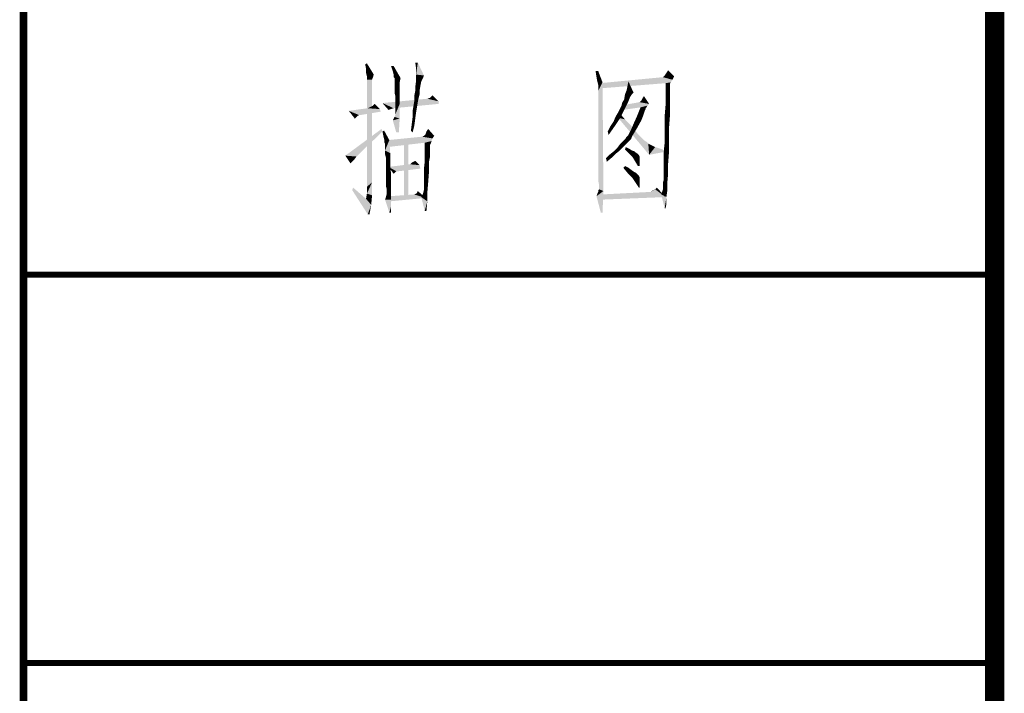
# Model space of a CAD drawing. Header units: millimetres. Extents: x 0 to 840, y 0 to 594.
# Tile 4 of 33: x 0 to 50, y 144 to 179. Entities that reach past the tile are written whole.
import ezdxf

# ---------------------------------------------------------------- set-up
doc = ezdxf.new("R2010")
doc.units = ezdxf.units.MM
doc.header["$LTSCALE"] = 46.2
doc.layers.get('0').update_dxf_attribs({"linetype": 'CONTINUOUS'})
doc.layers.add('GDU1040-22_DXF_FORMAT', color=7, linetype='CONTINUOUS')

# ---------------------------------------------------------------- blocks, each defined once
blk = doc.blocks.new('*T25')
at = {"color": 1, "linetype": 'Continuous'}
for p, q in [((0, 0), (50, 0)), ((0, 0), (0, -34)), ((50, 0), (50, -34)), ((0, -14), (50, -14)), ((0, -34), (50, -34))]:
    blk.add_line(p, q, dxfattribs=at)
blk = doc.blocks.new('*T26')
at = {"color": 1, "linetype": 'Continuous'}
for p, q in [((0, 0), (50, 0)), ((0, 0), (0, -34)), ((50, 0), (50, -34)), ((0, -14), (50, -14)), ((0, -34), (50, -34))]:
    blk.add_line(p, q, dxfattribs=at)

msp = doc.modelspace()

# ---------------------------------------------------------------- linework, layer by layer
at = {"color": 1, "linetype": 'Continuous'}
for points in [[(17.634, 176.622), (17.59, 176.844), (17.679, 176.889)], [(17.634, 176.4), (17.634, 176.622), (17.679, 176.889)], [(17.634, 176.4), (17.679, 176.889), (18.034, 176.311)], [(19.056, 176.756), (19.012, 176.489), (18.923, 176.756)], [(19.056, 176.311), (19.012, 176.489), (19.056, 176.756)], [(19.101, 176.133), (19.056, 176.311), (19.056, 176.756)], [(19.101, 176.133), (19.056, 176.756), (19.412, 176.133)], [(20.301, 176.933), (20.212, 176.622), (20.168, 176.933)], [(20.212, 176.311), (20.212, 176.622), (20.301, 176.933)], [(20.212, 176.311), (20.301, 176.933), (20.612, 176.267)], [(29.59, 176.489), (29.501, 176.178), (29.456, 176.489)], [(29.545, 175.956), (29.501, 176.178), (29.59, 176.489)], [(29.545, 175.956), (29.59, 176.489), (29.812, 175.911)], [(33.101, 176.4), (33.19, 176.533), (33.501, 176.222)], [(18.034, 176.311), (17.679, 176.222), (17.634, 176.4)], [(17.679, 176.222), (18.034, 176.311), (17.99, 176.178)], [(17.99, 176.178), (17.679, 176.044), (17.679, 176.222)], [(17.679, 176.044), (17.99, 176.178), (17.945, 176.044)], [(17.945, 176.044), (17.945, 175.956), (17.679, 170.533)], [(17.945, 176.044), (17.679, 170.533), (17.679, 176.044)], [(17.945, 175.956), (17.945, 175.867), (17.679, 170.533)], [(19.101, 176.133), (19.056, 176.178), (19.056, 176.311)], [(19.412, 176.133), (19.101, 176.089), (19.101, 176.133)], [(19.101, 176), (19.101, 176.089), (19.412, 176.133)], [(19.101, 175.956), (19.101, 176), (19.412, 176.133)], [(19.101, 175.956), (19.412, 176.133), (19.368, 175.911)], [(19.368, 175.911), (19.101, 175.822), (19.101, 175.956)], [(20.479, 175.956), (20.168, 175.644), (20.212, 176)], [(20.479, 175.956), (20.434, 175.733), (20.168, 175.644)], [(20.612, 176.267), (20.212, 176), (20.212, 176.311)], [(20.612, 176.267), (20.568, 176.133), (20.212, 176)], [(20.212, 176), (20.568, 176.133), (20.479, 175.956)], [(29.812, 175.911), (29.59, 175.778), (29.545, 175.956)], [(33.412, 176.044), (29.679, 175.867), (32.923, 176.178)], [(33.412, 176.044), (33.323, 175.911), (29.679, 175.867)], [(31.101, 175.733), (31.145, 175.956), (31.412, 175.378)], [(33.501, 176.222), (32.923, 176.178), (32.968, 176.222)], [(32.923, 176.178), (33.501, 176.222), (33.412, 176.044)], [(33.501, 176.222), (32.968, 176.222), (33.012, 176.267)], [(33.501, 176.222), (33.012, 176.267), (33.101, 176.4)], [(17.945, 175.867), (17.945, 175.778), (17.679, 170.533)], [(17.945, 175.778), (17.945, 175.644), (17.679, 170.533)], [(17.945, 175.644), (17.945, 175.467), (17.679, 170.533)], [(17.945, 175.467), (17.945, 175.244), (17.679, 170.533)], [(19.101, 175.733), (19.101, 175.822), (19.368, 175.911)], [(19.101, 175.733), (19.368, 175.911), (19.368, 175.733)], [(19.368, 175.733), (19.368, 175.644), (19.101, 175.556)], [(19.368, 175.733), (19.101, 175.556), (19.101, 175.733)], [(19.101, 175.556), (19.368, 175.644), (19.368, 175.422)], [(19.368, 175.422), (19.101, 175.378), (19.101, 175.556)], [(19.145, 175.2), (19.101, 175.378), (19.368, 175.422)], [(19.145, 175.2), (19.368, 175.422), (19.368, 175.156)], [(20.39, 175.467), (20.39, 175.289), (20.123, 175.244)], [(20.39, 175.467), (20.123, 175.244), (20.168, 175.467)], [(20.168, 175.467), (20.168, 175.644), (20.434, 175.733)], [(20.168, 175.467), (20.434, 175.733), (20.39, 175.467)], [(29.59, 175.689), (29.59, 175.778), (29.812, 175.911)], [(29.59, 175.6), (29.59, 175.689), (29.812, 175.911)], [(29.59, 175.467), (29.59, 175.6), (29.812, 175.911)], [(29.59, 175.244), (29.59, 175.467), (29.812, 175.911)], [(29.59, 174.933), (29.59, 175.244), (29.812, 175.911)], [(29.59, 174.578), (29.59, 174.933), (29.812, 175.911)], [(29.59, 174.133), (29.59, 174.578), (29.812, 175.911)], [(29.59, 173.6), (29.59, 174.133), (29.812, 175.911)], [(29.59, 173.022), (29.59, 173.6), (29.812, 175.911)], [(29.59, 172.444), (29.59, 173.022), (29.812, 175.911)], [(29.59, 171.911), (29.59, 172.444), (29.812, 175.911)], [(29.59, 171.467), (29.59, 171.911), (29.812, 175.911)], [(29.59, 171.111), (29.59, 171.467), (29.812, 175.911)], [(29.59, 170.844), (29.59, 171.111), (29.812, 175.911)], [(29.634, 170.622), (29.59, 170.844), (29.812, 175.911)], [(29.634, 170.489), (29.634, 170.622), (29.812, 175.911)], [(29.634, 170.4), (29.634, 170.489), (29.812, 175.911)], [(29.634, 170.4), (29.812, 175.911), (29.856, 170.311)], [(33.056, 175.867), (29.679, 175.867), (33.323, 175.911)], [(33.056, 175.867), (29.679, 175.6), (29.679, 175.867)], [(31.412, 175.378), (30.968, 175.289), (31.056, 175.511)], [(31.412, 175.378), (31.056, 175.511), (31.101, 175.733)], [(33.056, 175.867), (33.323, 175.911), (33.279, 175.822)], [(33.279, 175.822), (33.056, 175.289), (33.056, 175.867)], [(33.279, 175.822), (33.279, 175.733), (33.056, 175.289)], [(33.279, 175.733), (33.279, 175.644), (33.056, 175.289)], [(33.279, 175.644), (33.279, 175.511), (33.056, 175.289)], [(33.056, 175.289), (33.279, 175.511), (33.279, 175.289)], [(17.945, 175.244), (17.945, 175.022), (17.679, 170.533)], [(17.945, 175.022), (17.945, 174.711), (17.679, 170.533)], [(21.368, 174.933), (18.479, 174.844), (20.79, 175.067)], [(18.479, 174.844), (21.368, 174.933), (21.368, 174.8)], [(19.368, 175.156), (19.145, 174.844), (19.145, 175.2)], [(19.145, 174.844), (19.368, 175.156), (19.368, 174.8)], [(20.301, 174.889), (20.079, 174.711), (20.123, 174.978)], [(20.123, 175.244), (20.39, 175.289), (20.345, 175.111)], [(20.345, 175.111), (20.123, 174.978), (20.123, 175.244)], [(20.123, 174.978), (20.345, 175.111), (20.301, 174.889)], [(21.368, 174.933), (20.79, 175.067), (20.923, 175.111)], [(20.923, 175.111), (21.056, 175.244), (21.368, 174.933)], [(30.79, 174.711), (30.834, 174.889), (31.145, 174.933)], [(30.79, 174.711), (31.145, 174.933), (31.012, 174.667)], [(31.145, 174.933), (30.834, 174.889), (30.923, 175.022)], [(31.323, 175.289), (31.234, 175.156), (30.923, 175.022)], [(31.323, 175.289), (30.923, 175.022), (30.968, 175.289)], [(30.923, 175.022), (31.234, 175.156), (31.145, 174.933)], [(30.968, 175.289), (31.412, 175.378), (31.323, 175.289)], [(32.212, 174.8), (31.723, 174.889), (31.812, 174.978)], [(31.812, 174.978), (31.856, 175.067), (31.945, 175.2)], [(31.812, 174.978), (31.945, 175.2), (32.212, 174.8)], [(33.279, 175.289), (33.279, 174.978), (33.056, 174.711)], [(33.279, 175.289), (33.056, 174.711), (33.056, 175.289)], [(33.056, 174.711), (33.279, 174.978), (33.279, 174.578)], [(18.345, 174.533), (16.745, 174.444), (17.723, 174.578)], [(16.745, 174.444), (18.345, 174.533), (18.39, 174.4)], [(16.745, 174.444), (18.39, 174.4), (17.279, 174.222)], [(16.745, 174.444), (17.279, 174.222), (17.19, 174.178)], [(16.745, 174.444), (17.19, 174.178), (17.145, 174.133)], [(17.145, 174.133), (17.056, 174.044), (16.745, 174.444)], [(17.945, 174.711), (17.945, 174.356), (17.679, 170.533)], [(17.723, 174.578), (17.812, 174.622), (17.901, 174.667)], [(18.345, 174.533), (17.723, 174.578), (17.901, 174.667)], [(18.345, 174.533), (17.901, 174.667), (17.99, 174.711)], [(17.99, 174.711), (18.079, 174.8), (18.345, 174.533)], [(18.479, 174.844), (21.368, 174.8), (19.056, 174.578)], [(19.056, 174.578), (18.79, 174.489), (18.479, 174.844)], [(19.056, 174.578), (18.923, 174.533), (18.79, 174.489)], [(19.101, 174.133), (19.145, 174.267), (19.368, 174.8)], [(19.101, 174.133), (19.368, 174.8), (19.368, 174.044)], [(19.368, 174.8), (19.145, 174.578), (19.145, 174.844)], [(19.145, 174.356), (19.145, 174.578), (19.368, 174.8)], [(19.145, 174.267), (19.145, 174.356), (19.368, 174.8)], [(20.256, 174.622), (20.034, 174.444), (20.079, 174.711)], [(20.034, 174.444), (20.256, 174.622), (20.212, 174.356)], [(20.212, 174.356), (20.034, 174.133), (20.034, 174.444)], [(20.079, 174.711), (20.301, 174.889), (20.256, 174.622)], [(30.879, 174.4), (30.612, 174.356), (30.701, 174.533)], [(31.012, 174.667), (30.701, 174.533), (30.79, 174.711)], [(30.701, 174.533), (31.012, 174.667), (30.879, 174.4)], [(32.123, 174.711), (30.834, 174.489), (30.968, 174.756)], [(32.123, 174.711), (31.768, 174.622), (30.834, 174.489)], [(32.212, 174.8), (30.968, 174.756), (31.723, 174.889)], [(30.968, 174.756), (32.212, 174.8), (32.123, 174.711)], [(32.079, 174.622), (32.034, 174.578), (31.59, 174.178)], [(32.079, 174.622), (31.59, 174.178), (31.768, 174.622)], [(32.034, 174.578), (32.034, 174.533), (31.59, 174.178)], [(32.034, 174.533), (31.99, 174.444), (31.59, 174.178)], [(31.99, 174.444), (31.945, 174.311), (31.59, 174.178)], [(31.768, 174.622), (32.123, 174.711), (32.079, 174.622)], [(33.279, 174.578), (33.012, 174.178), (33.056, 174.711)], [(33.012, 174.178), (33.279, 174.578), (33.279, 174.133)], [(17.279, 174.222), (18.39, 174.4), (17.323, 174.222)], [(17.945, 174.356), (17.945, 174), (17.679, 170.533)], [(17.945, 174), (17.945, 173.556), (17.679, 170.533)], [(19.368, 174.044), (19.012, 173.956), (19.101, 174.133)], [(19.19, 173.333), (19.012, 173.956), (19.368, 174.044)], [(19.19, 173.333), (19.368, 174.044), (19.323, 173.333)], [(20.168, 174.044), (19.99, 173.778), (20.034, 174.133)], [(19.99, 173.778), (20.168, 174.044), (20.123, 173.689)], [(20.034, 174.133), (20.212, 174.356), (20.168, 174.044)], [(30.212, 173.644), (30.39, 173.911), (30.701, 174.044)], [(30.212, 173.644), (30.701, 174.044), (30.434, 173.644)], [(30.701, 174.044), (30.39, 173.911), (30.479, 174.133)], [(30.479, 174.133), (30.612, 174.356), (30.879, 174.4)], [(30.479, 174.133), (30.879, 174.4), (30.701, 174.044)], [(30.612, 174.089), (30.701, 174.311), (30.968, 174)], [(30.968, 174), (32.212, 172.178), (30.612, 174.089)], [(30.968, 174), (31.234, 173.733), (32.212, 172.178)], [(31.901, 174.178), (31.812, 173.956), (31.412, 173.778)], [(31.901, 174.178), (31.412, 173.778), (31.59, 174.178)], [(31.412, 173.778), (31.812, 173.956), (31.59, 173.556)], [(31.59, 174.178), (31.945, 174.311), (31.901, 174.178)], [(33.279, 174.133), (33.012, 173.689), (33.012, 174.178)], [(33.012, 173.689), (33.279, 174.133), (33.234, 173.556)], [(18.479, 173.378), (16.568, 172.133), (18.434, 173.511)], [(17.945, 173.556), (17.945, 173.067), (17.679, 170.533)], [(18.523, 173.156), (18.479, 173.378), (18.568, 173.422)], [(18.568, 172.978), (18.523, 173.156), (18.568, 173.422)], [(18.568, 172.978), (18.568, 173.422), (18.834, 172.933)], [(20.123, 173.689), (19.945, 173.422), (19.99, 173.778)], [(19.945, 173.422), (20.123, 173.689), (20.034, 173.333)], [(20.701, 173.244), (20.745, 173.378), (20.834, 173.511)], [(20.701, 173.244), (20.834, 173.511), (21.145, 173.156)], [(30.434, 173.644), (30.079, 173.378), (30.212, 173.644)], [(30.079, 173.378), (30.434, 173.644), (30.123, 173.2)], [(31.056, 173.111), (31.145, 173.2), (31.59, 173.556)], [(31.056, 173.111), (31.59, 173.556), (31.323, 173.111)], [(31.145, 173.2), (31.279, 173.467), (31.59, 173.556)], [(31.234, 173.733), (31.456, 173.467), (32.212, 172.178)], [(31.59, 173.556), (31.279, 173.467), (31.412, 173.778)], [(31.456, 173.467), (31.634, 173.244), (32.212, 172.178)], [(33.234, 173.556), (33.012, 173.2), (33.012, 173.689)], [(33.012, 173.2), (33.234, 173.556), (33.234, 172.933)], [(18.479, 173.378), (18.123, 173.022), (16.568, 172.133)], [(18.123, 173.022), (17.812, 172.756), (16.568, 172.133)], [(17.945, 173.067), (17.945, 172.578), (17.679, 170.533)], [(18.834, 172.933), (18.568, 172.844), (18.568, 172.978)], [(18.612, 172.756), (18.568, 172.844), (18.834, 172.933)], [(18.612, 172.711), (18.612, 172.756), (18.834, 172.933)], [(18.612, 172.667), (18.612, 172.711), (18.834, 172.933)], [(18.612, 172.533), (18.612, 172.667), (18.834, 172.933)], [(18.612, 172.4), (18.612, 172.533), (18.834, 172.933)], [(18.612, 172.4), (18.834, 172.933), (18.879, 172.267)], [(21.056, 173.022), (18.745, 172.933), (20.523, 173.111)], [(18.745, 172.933), (21.056, 173.022), (21.012, 172.889)], [(21.012, 172.889), (18.745, 172.578), (18.745, 172.933)], [(21.012, 172.889), (20.656, 172.8), (18.745, 172.578)], [(19.812, 172.933), (19.59, 170.044), (19.59, 172.933)], [(19.59, 170.044), (19.812, 172.933), (19.812, 170.044)], [(21.145, 173.156), (20.523, 173.111), (20.612, 173.156)], [(20.523, 173.111), (21.145, 173.156), (21.056, 173.022)], [(21.145, 173.156), (20.612, 173.156), (20.701, 173.244)], [(20.656, 172.8), (21.012, 172.889), (20.968, 172.756)], [(31.279, 172.978), (30.834, 172.844), (30.968, 172.978)], [(30.834, 172.844), (31.279, 172.978), (31.145, 172.844)], [(31.323, 173.111), (30.968, 172.978), (31.056, 173.111)], [(30.968, 172.978), (31.323, 173.111), (31.279, 172.978)], [(31.634, 173.244), (31.812, 173.067), (32.212, 172.178)], [(31.812, 173.067), (31.945, 172.933), (32.212, 172.178)], [(31.945, 172.933), (32.079, 172.844), (32.212, 172.178)], [(32.968, 172.4), (33.012, 172.8), (33.234, 172.933)], [(32.968, 172.4), (33.234, 172.933), (33.234, 172.311)], [(33.234, 172.933), (33.012, 172.8), (33.012, 173.2)], [(17.812, 172.756), (17.545, 172.489), (16.568, 172.133)], [(17.545, 172.489), (17.323, 172.267), (16.568, 172.133)], [(17.945, 172.578), (17.945, 172), (17.679, 170.533)], [(18.879, 172.267), (18.612, 172.222), (18.612, 172.4)], [(20.968, 172.756), (20.656, 172.267), (20.656, 172.8)], [(20.968, 172.756), (20.923, 172.667), (20.656, 172.267)], [(20.923, 172.667), (20.923, 172.578), (20.656, 172.267)], [(20.923, 172.578), (20.923, 172.489), (20.656, 172.267)], [(20.923, 172.489), (20.923, 172.4), (20.656, 172.267)], [(20.656, 172.267), (20.923, 172.4), (20.923, 172.222)], [(30.701, 172.4), (30.39, 172.356), (30.568, 172.533)], [(30.39, 172.356), (30.701, 172.4), (30.479, 172.222)], [(31.012, 172.711), (30.879, 172.578), (30.568, 172.533)], [(31.012, 172.711), (30.568, 172.533), (30.701, 172.711)], [(30.568, 172.533), (30.879, 172.578), (30.701, 172.4)], [(31.145, 172.844), (30.701, 172.711), (30.834, 172.844)], [(30.701, 172.711), (31.145, 172.844), (31.012, 172.711)], [(31.19, 172.489), (30.968, 172.444), (31.012, 172.578)], [(30.968, 172.444), (31.19, 172.489), (31.323, 172.4)], [(31.323, 172.4), (31.145, 172.267), (30.968, 172.444)], [(31.323, 172.4), (31.456, 172.356), (31.145, 172.267)], [(32.079, 172.844), (32.168, 172.756), (32.212, 172.178)], [(32.168, 172.756), (32.523, 172.578), (32.212, 172.178)], [(32.523, 172.578), (32.923, 172.444), (32.212, 172.178)], [(32.923, 172.444), (32.923, 172.311), (32.212, 172.178)], [(33.234, 172.311), (32.968, 172.044), (32.968, 172.4)], [(16.568, 172.133), (17.323, 172.267), (17.145, 172.089)], [(17.145, 172.089), (16.834, 171.733), (16.568, 172.133)], [(17.145, 172.089), (16.923, 171.822), (16.834, 171.733)], [(17.145, 172.089), (17.012, 171.911), (16.923, 171.822)], [(17.945, 172), (17.945, 171.422), (17.679, 170.533)], [(18.656, 172.044), (18.612, 172.222), (18.879, 172.267)], [(18.656, 171.778), (18.656, 172.044), (18.879, 172.267)], [(18.656, 171.778), (18.879, 172.267), (18.879, 171.689)], [(20.923, 172.222), (20.656, 171.822), (20.656, 172.267)], [(20.923, 172.222), (20.923, 172.044), (20.656, 171.822)], [(20.656, 171.822), (20.923, 172.044), (20.879, 171.822)], [(30.301, 172.044), (29.99, 172), (30.168, 172.178)], [(29.99, 172), (30.301, 172.044), (30.034, 171.822)], [(30.479, 172.222), (30.168, 172.178), (30.39, 172.356)], [(30.168, 172.178), (30.479, 172.222), (30.301, 172.044)], [(31.456, 172.356), (31.501, 172.311), (31.145, 172.267)], [(31.145, 172.267), (31.501, 172.311), (31.634, 172.222)], [(31.634, 172.222), (31.368, 172.044), (31.145, 172.267)], [(31.634, 172.222), (31.679, 172.178), (31.368, 172.044)], [(31.679, 172.178), (31.723, 172.089), (31.368, 172.044)], [(31.368, 172.044), (31.723, 172.089), (31.723, 172)], [(31.723, 172), (31.501, 171.822), (31.368, 172.044)], [(31.501, 171.822), (31.723, 172), (31.723, 171.822)], [(32.968, 171.733), (32.968, 172.044), (33.234, 172.311)], [(32.968, 171.733), (33.234, 172.311), (33.19, 171.733)], [(17.945, 171.422), (17.945, 170.756), (17.679, 170.533)], [(18.879, 171.689), (18.656, 171.511), (18.656, 171.778)], [(18.656, 171.2), (18.656, 171.511), (18.879, 171.689)], [(18.656, 171.2), (18.879, 171.689), (18.923, 171.156)], [(20.39, 171.644), (18.79, 171.556), (19.901, 171.689)], [(18.79, 171.556), (20.39, 171.644), (20.434, 171.467)], [(18.79, 171.556), (20.434, 171.467), (19.19, 171.333)], [(19.19, 171.333), (19.056, 171.2), (18.79, 171.556)], [(19.19, 171.333), (20.434, 171.467), (19.323, 171.333)], [(19.901, 171.689), (19.99, 171.778), (20.168, 171.867)], [(19.901, 171.689), (20.168, 171.867), (20.39, 171.644)], [(20.879, 171.822), (20.879, 171.6), (20.612, 171.422)], [(20.879, 171.822), (20.612, 171.422), (20.656, 171.822)], [(20.612, 171.422), (20.879, 171.6), (20.879, 171.333)], [(20.879, 171.333), (20.612, 171.067), (20.612, 171.422)], [(30.879, 171.511), (30.968, 171.6), (31.145, 171.511)], [(31.145, 171.511), (31.101, 171.244), (30.879, 171.511)], [(31.145, 171.511), (31.323, 171.378), (31.101, 171.244)], [(31.323, 171.378), (31.456, 171.289), (31.101, 171.244)], [(31.723, 171.822), (31.634, 171.6), (31.501, 171.822)], [(31.634, 171.6), (31.723, 171.822), (31.723, 171.6)], [(33.19, 171.733), (32.968, 171.467), (32.968, 171.733)], [(32.968, 171.244), (32.968, 171.467), (33.19, 171.733)], [(32.968, 171.244), (33.19, 171.733), (33.19, 171.2)], [(18.923, 171.156), (18.656, 170.978), (18.656, 171.2)], [(18.656, 170.756), (18.656, 170.978), (18.923, 171.156)], [(18.656, 170.756), (18.923, 171.156), (18.923, 170.667)], [(20.612, 170.8), (20.612, 171.067), (20.879, 171.333)], [(20.612, 170.8), (20.879, 171.333), (20.834, 170.756)], [(31.101, 171.244), (31.456, 171.289), (31.545, 171.244)], [(31.545, 171.244), (31.323, 171.022), (31.101, 171.244)], [(31.545, 171.244), (31.679, 171.111), (31.323, 171.022)], [(31.323, 171.022), (31.679, 171.111), (31.723, 171.022)], [(31.723, 171.022), (31.501, 170.756), (31.323, 171.022)], [(31.723, 171.022), (31.723, 170.978), (31.501, 170.756)], [(31.723, 170.978), (31.723, 170.844), (31.501, 170.756)], [(32.923, 170.756), (32.968, 170.889), (33.19, 171.2)], [(32.923, 170.756), (33.19, 171.2), (33.145, 170.711)], [(33.19, 171.2), (32.968, 171.067), (32.968, 171.244)], [(32.968, 170.889), (32.968, 171.067), (33.19, 171.2)], [(16.923, 170.356), (16.968, 170.489), (17.634, 169.911)], [(17.634, 169.911), (17.723, 169.111), (16.923, 170.356)], [(17.679, 170.178), (17.679, 170.533), (17.945, 170.756)], [(17.679, 170.178), (17.945, 170.756), (17.945, 170.089)], [(18.923, 170.667), (18.656, 170.578), (18.656, 170.756)], [(18.701, 170.4), (18.656, 170.578), (18.923, 170.667)], [(18.701, 170.311), (18.701, 170.4), (18.923, 170.667)], [(18.701, 170.222), (18.701, 170.311), (18.923, 170.667)], [(18.701, 170.222), (18.923, 170.667), (18.923, 170.222)], [(20.79, 170.222), (20.568, 170.178), (20.612, 170.356)], [(20.834, 170.756), (20.612, 170.578), (20.612, 170.8)], [(20.612, 170.444), (20.612, 170.578), (20.834, 170.756)], [(20.612, 170.356), (20.612, 170.444), (20.834, 170.756)], [(20.612, 170.356), (20.834, 170.756), (20.79, 170.222)], [(29.856, 170.311), (29.59, 170.356), (29.634, 170.4)], [(29.856, 170.311), (29.59, 170.267), (29.59, 170.356)], [(31.501, 170.756), (31.723, 170.844), (31.723, 170.667)], [(31.723, 170.667), (31.679, 170.489), (31.501, 170.756)], [(31.679, 170.489), (31.723, 170.667), (31.723, 170.489)], [(32.301, 170.267), (32.345, 170.311), (32.523, 170.4)], [(33.056, 170), (32.301, 170.267), (32.523, 170.4)], [(32.345, 170.311), (32.434, 170.356), (32.523, 170.4)], [(32.523, 170.4), (32.612, 170.489), (33.056, 170)], [(33.145, 170.311), (32.834, 170.133), (32.923, 170.4)], [(33.145, 170.711), (32.923, 170.667), (32.923, 170.756)], [(32.923, 170.622), (32.923, 170.667), (33.145, 170.711)], [(32.923, 170.4), (32.923, 170.622), (33.145, 170.711)], [(32.923, 170.4), (33.145, 170.711), (33.145, 170.311)], [(17.945, 170.089), (17.634, 169.911), (17.679, 170.178)], [(17.634, 169.911), (17.945, 170.089), (17.901, 169.6)], [(17.634, 169.911), (17.901, 169.6), (17.723, 169.111)], [(18.612, 169.867), (18.656, 170), (18.923, 170.222)], [(18.612, 169.867), (18.923, 170.222), (18.923, 169.867)], [(18.923, 169.867), (18.834, 169.2), (18.612, 169.867)], [(18.656, 170), (18.701, 170.178), (18.923, 170.222)], [(18.923, 170.222), (18.701, 170.178), (18.701, 170.222)], [(20.123, 170.133), (18.834, 170.044), (20.079, 170.133)], [(20.701, 169.956), (18.834, 170.044), (20.123, 170.133)], [(20.701, 169.956), (18.834, 169.778), (18.834, 170.044)], [(18.923, 169.867), (18.923, 169.511), (18.834, 169.2)], [(20.701, 169.956), (20.123, 170.133), (20.212, 170.178)], [(20.701, 169.956), (20.212, 170.178), (20.256, 170.222)], [(20.256, 170.222), (20.301, 170.311), (20.701, 169.956)], [(20.479, 170), (20.568, 170.178), (20.79, 170.222)], [(20.479, 170), (20.79, 170.222), (20.79, 169.778)], [(20.79, 169.778), (20.656, 169.289), (20.479, 170)], [(29.501, 170.044), (29.545, 170.178), (29.856, 170.311)], [(29.723, 169.2), (29.501, 170.044), (29.856, 170.311)], [(29.545, 170.178), (29.59, 170.267), (29.856, 170.311)], [(29.723, 169.2), (29.856, 170.311), (29.812, 169.2)], [(33.056, 170), (29.723, 170.133), (32.301, 170.267)], [(33.056, 170), (29.723, 169.867), (29.723, 170.133)], [(32.834, 170.133), (33.145, 170.311), (33.101, 170)], [(33.101, 170), (33.012, 169.422), (32.834, 170.133)], [(33.101, 170), (33.101, 169.644), (33.012, 169.422)], [(17.723, 169.111), (17.901, 169.6), (17.812, 169.111)], [(18.834, 169.2), (18.923, 169.511), (18.923, 169.2)], [(20.656, 169.289), (20.79, 169.778), (20.745, 169.289)], [(33.012, 169.422), (33.101, 169.644), (33.056, 169.422)]]:
    msp.add_solid(points, dxfattribs=at)
at = {"layer": 'GDU1040-22_DXF_FORMAT', "color": 1, "linetype": 'Continuous'}
for points, const_width in [([(0, 0), (0, 594.2)], 0.4), ([(0, 166), (50, 166)], 0.3), ([(0, 146), (50, 146)], 0.3)]:
    msp.add_lwpolyline(points, dxfattribs=dict(at, const_width=const_width))
at = {"layer": 'GDU1040-22_DXF_FORMAT', "color": 7, "linetype": 'Continuous', "const_width": 1}
msp.add_lwpolyline([(50, 584.5), (50, 9.5)], dxfattribs=at)

# ---------------------------------------------------------------- block references
for name, p in [('*T25', (0, 180)), ('*T26', (0, 146))]:
    msp.add_blockref(name, p)

doc.saveas('drawing.dxf')
